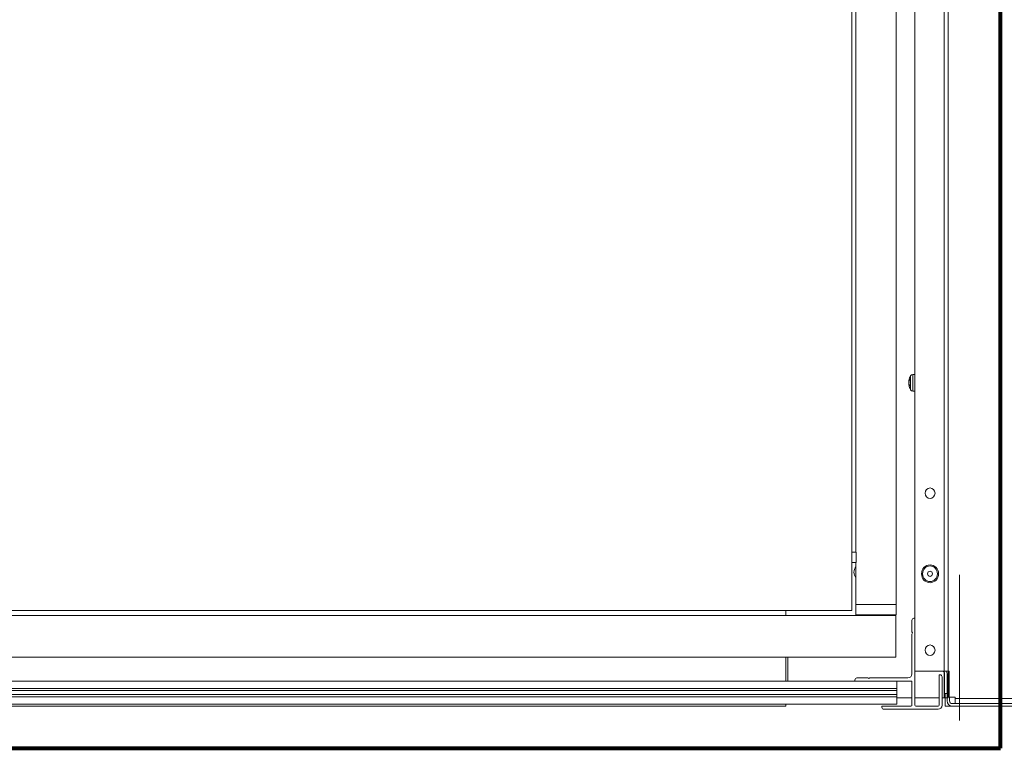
# Model space of a CAD drawing. Header units: millimetres. Extents: x -90830 to 24172, y -102460 to 73669.
# Tile 151 of 198: x 3206 to 3714, y 52220 to 52595. Entities that reach past the tile are written whole.
import ezdxf

# ---------------------------------------------------------------- set-up
doc = ezdxf.new("R2010")
doc.units = ezdxf.units.MM
for name, color, linetype, lineweight in [('Algemeen01', 253, 'Continuous', 80), ('at_Entity', 253, 'Continuous', 9), ('Standard', 253, 'Continuous', 9)]:
    doc.layers.add(name, color=color, linetype=linetype, lineweight=lineweight)

msp = doc.modelspace()

# ---------------------------------------------------------------- linework, layer by layer
at = {"layer": 'Algemeen01'}
for p, q in [((3711.54, 52219.82), (3711.54, 53719.82)), ((2111.54, 52219.82), (3711.54, 52219.82))]:
    msp.add_line(p, q, dxfattribs=at)
at = {"layer": 'at_Entity'}
for p, q in [((3684.52, 52245.8), (3684.52, 53706.81)), ((3667.5, 52259.53), (3667.5, 53688.76)), ((3682.46, 53689.07), (3682.46, 52245.8)), ((3657.78, 52293.91), (3657.78, 53334.61)), ((3635.02, 53320.14), (3635.02, 52297.14)), ((3637.09, 52320.84), (3637.09, 53320.14)), ((3664.38, 52408.95), (3664.37, 52408.94)), ((3664.37, 52408.94), (3664.37, 52408.93)), ((3664.37, 52408.91), (3664.37, 52408.93)), ((3664.37, 52408.85), (3664.37, 52408.91)), ((3664.38, 52408.89), (3664.37, 52408.85)), ((3664.37, 52408.85), (3664.37, 52408.82)), ((3664.37, 52408.85), (3664.37, 52408.85)), ((3664.37, 52408.85), (3664.47, 52408.84)), ((3664.37, 52408.82), (3664.46, 52408.81)), ((3664.39, 52409.02), (3664.38, 52409.01)), ((3664.38, 52409.01), (3664.38, 52409)), ((3664.38, 52409), (3664.38, 52408.99)), ((3664.38, 52408.99), (3664.38, 52408.98)), ((3664.4, 52408.98), (3664.38, 52408.89)), ((3664.38, 52408.98), (3664.38, 52408.98)), ((3664.38, 52408.98), (3664.38, 52408.97)), ((3664.38, 52408.97), (3664.38, 52408.96)), ((3664.38, 52408.96), (3664.38, 52408.95)), ((3664.4, 52409.09), (3664.39, 52409.08)), ((3664.39, 52409.08), (3664.39, 52409.07)), ((3664.39, 52409.07), (3664.39, 52409.06)), ((3664.39, 52409.06), (3664.39, 52409.05)), ((3664.39, 52409.05), (3664.39, 52409.05)), ((3664.39, 52409.05), (3664.39, 52409.04)), ((3664.39, 52409.04), (3664.39, 52409.03)), ((3664.39, 52409.03), (3664.39, 52409.02)), ((3664.41, 52409.15), (3664.4, 52409.14)), ((3664.4, 52409.14), (3664.4, 52409.13)), ((3664.4, 52409.13), (3664.4, 52409.12)), ((3664.4, 52409.12), (3664.4, 52409.11)), ((3664.4, 52409.11), (3664.4, 52409.11)), ((3664.4, 52409.11), (3664.4, 52409.1)), ((3664.4, 52409.1), (3664.4, 52409.09)), ((3664.41, 52409.01), (3664.4, 52408.98)), ((3664.4, 52408.98), (3664.52, 52408.97)), ((3664.42, 52409.21), (3664.41, 52409.2)), ((3664.41, 52409.2), (3664.41, 52409.19)), ((3664.41, 52409.19), (3664.41, 52409.18)), ((3664.41, 52409.18), (3664.41, 52409.17)), ((3664.41, 52409.17), (3664.41, 52409.17)), ((3664.41, 52409.17), (3664.41, 52409.16)), ((3664.41, 52409.16), (3664.41, 52409.15)), ((3664.42, 52409.07), (3664.41, 52409.04)), ((3664.41, 52409.04), (3664.41, 52409.01)), ((3664.43, 52409.13), (3664.42, 52409.1)), ((3664.42, 52409.1), (3664.42, 52409.07)), ((3664.44, 52409.16), (3664.43, 52409.13)), ((3664.45, 52409.21), (3664.44, 52409.19)), ((3664.44, 52409.19), (3664.44, 52409.16)), ((3664.45, 52408.77), (3664.44, 52408.75)), ((3664.44, 52408.75), (3664.44, 52408.72)), ((3664.46, 52409.24), (3664.45, 52409.21)), ((3664.46, 52408.79), (3664.45, 52408.77)), ((3664.47, 52409.27), (3664.46, 52409.24)), ((3664.47, 52408.82), (3664.46, 52408.79)), ((3664.48, 52409.33), (3664.47, 52409.3)), ((3664.47, 52409.3), (3664.47, 52409.27)), ((3664.48, 52408.87), (3664.47, 52408.84)), ((3664.47, 52408.84), (3664.47, 52408.82)), ((3664.49, 52409.36), (3664.48, 52409.33)), ((3664.49, 52408.89), (3664.48, 52408.87)), ((3664.5, 52409.39), (3664.49, 52409.36)), ((3664.5, 52408.91), (3664.49, 52408.89)), ((3664.51, 52409.42), (3664.5, 52409.39)), ((3664.51, 52408.94), (3664.5, 52408.91)), ((3664.52, 52409.45), (3664.51, 52409.42)), ((3664.52, 52408.96), (3664.51, 52408.94)), ((3664.53, 52409.5), (3664.52, 52409.47)), ((3664.52, 52409.47), (3664.52, 52409.45)), ((3664.53, 52409.01), (3664.52, 52408.99)), ((3664.52, 52408.99), (3664.52, 52408.96)), ((3664.54, 52409.53), (3664.53, 52409.5)), ((3664.54, 52409.04), (3664.53, 52409.01)), ((3664.55, 52409.56), (3664.54, 52409.53)), ((3664.55, 52409.06), (3664.54, 52409.04)), ((3664.56, 52409.59), (3664.55, 52409.56)), ((3664.56, 52409.08), (3664.55, 52409.06)), ((3664.57, 52409.62), (3664.56, 52409.59)), ((3664.57, 52409.11), (3664.56, 52409.08)), ((3664.58, 52409.65), (3664.57, 52409.62)), ((3664.58, 52409.13), (3664.57, 52409.11)), ((3664.59, 52409.67), (3664.58, 52409.65)), ((3664.59, 52409.15), (3664.58, 52409.13)), ((3664.6, 52409.7), (3664.59, 52409.67)), ((3664.6, 52409.18), (3664.59, 52409.15)), ((3664.61, 52409.73), (3664.6, 52409.7)), ((3664.61, 52409.2), (3664.6, 52409.18)), ((3664.62, 52409.76), (3664.61, 52409.73)), ((3664.62, 52409.23), (3664.61, 52409.2)), ((3664.63, 52409.79), (3664.62, 52409.76)), ((3664.63, 52409.25), (3664.62, 52409.23)), ((3664.64, 52409.82), (3664.63, 52409.79)), ((3664.64, 52409.27), (3664.63, 52409.25)), ((3664.66, 52409.84), (3664.64, 52409.82)), ((3664.66, 52409.3), (3664.64, 52409.27)), ((3664.67, 52409.87), (3664.66, 52409.84)), ((3664.67, 52409.32), (3664.66, 52409.3)), ((3664.67, 52409.85), (3664.68, 52409.9)), ((3664.68, 52409.9), (3664.67, 52409.87)), ((3664.67, 52409.85), (3664.67, 52409.33)), ((3664.68, 52409.35), (3664.67, 52409.32)), ((3664.68, 52409.9), (3664.68, 52409.35)), ((3665.25, 52404.37), (3665.25, 52411.54)), ((3666.36, 52412.22), (3667.5, 52412.26)), ((3666.36, 52412.22), (3666.36, 52403.68)), ((3664.37, 52408.31), (3664.38, 52408.44)), ((3664.37, 52408.19), (3664.37, 52408.31)), ((3664.37, 52408.09), (3664.37, 52408.19)), ((3664.37, 52408.19), (3664.37, 52408.14)), ((3664.37, 52408.14), (3664.37, 52408.03)), ((3664.37, 52408.08), (3664.37, 52408.09)), ((3664.37, 52408.08), (3664.38, 52408.08)), ((3664.37, 52408.03), (3664.37, 52407.99)), ((3664.38, 52407.99), (3664.37, 52407.99)), ((3664.37, 52407.99), (3664.37, 52407.99)), ((3664.37, 52407.99), (3664.38, 52407.99)), ((3664.38, 52407.92), (3664.37, 52407.91)), ((3664.37, 52407.88), (3664.37, 52407.91)), ((3664.37, 52407.76), (3664.37, 52407.88)), ((3664.37, 52407.63), (3664.37, 52407.76)), ((3664.37, 52407.71), (3664.37, 52407.59)), ((3664.38, 52407.51), (3664.37, 52407.63)), ((3664.37, 52407.59), (3664.38, 52407.47)), ((3664.37, 52407.09), (3664.5, 52407.1)), ((3664.37, 52407.06), (3664.37, 52407.09)), ((3664.37, 52407.09), (3664.38, 52407.07)), ((3664.37, 52406.98), (3664.37, 52407.06)), ((3664.37, 52407.06), (3664.37, 52407.05)), ((3664.37, 52407.05), (3664.37, 52407)), ((3664.37, 52407), (3664.37, 52406.97)), ((3664.37, 52406.98), (3664.37, 52406.98)), ((3664.37, 52406.98), (3664.38, 52406.95)), ((3664.37, 52406.97), (3664.37, 52406.97)), ((3664.37, 52406.97), (3664.37, 52406.97)), ((3664.37, 52406.97), (3664.37, 52406.97)), ((3664.37, 52406.97), (3664.37, 52406.97)), ((3664.37, 52406.97), (3664.37, 52406.97)), ((3664.37, 52406.97), (3664.37, 52406.97)), ((3664.37, 52406.97), (3664.37, 52406.97)), ((3664.37, 52406.97), (3664.37, 52406.97)), ((3664.37, 52406.97), (3664.37, 52406.97)), ((3664.37, 52406.97), (3664.37, 52406.97)), ((3664.37, 52406.97), (3664.37, 52406.97)), ((3664.37, 52406.97), (3664.37, 52406.97)), ((3664.37, 52406.97), (3664.37, 52406.97)), ((3664.37, 52406.97), (3664.37, 52406.97)), ((3664.37, 52406.97), (3664.37, 52406.97)), ((3664.37, 52406.97), (3664.37, 52406.97)), ((3664.37, 52406.97), (3664.37, 52406.97)), ((3664.37, 52406.97), (3664.38, 52406.97)), ((3664.38, 52406.97), (3664.37, 52406.97)), ((3664.37, 52406.97), (3664.37, 52406.97)), ((3664.37, 52406.97), (3664.37, 52406.97)), ((3664.37, 52406.97), (3664.37, 52406.97)), ((3664.37, 52406.97), (3664.37, 52406.97)), ((3664.37, 52406.97), (3664.37, 52406.97)), ((3664.37, 52406.97), (3664.37, 52406.97)), ((3664.37, 52406.97), (3664.37, 52406.97)), ((3664.37, 52406.97), (3664.37, 52406.97)), ((3664.37, 52406.97), (3664.37, 52406.97)), ((3664.37, 52406.97), (3664.37, 52406.97)), ((3664.37, 52406.97), (3664.37, 52406.97)), ((3664.37, 52406.97), (3664.38, 52406.95)), ((3664.38, 52408.44), (3664.39, 52408.55)), ((3664.38, 52408.08), (3664.38, 52408.08)), ((3664.38, 52408.08), (3664.38, 52408.08)), ((3664.38, 52408.08), (3664.39, 52408.08)), ((3664.39, 52407.99), (3664.38, 52407.99)), ((3664.38, 52407.99), (3664.38, 52407.99)), ((3664.38, 52407.99), (3664.38, 52407.99)), ((3664.38, 52407.99), (3664.38, 52407.99)), ((3664.38, 52407.99), (3664.38, 52407.99)), ((3664.38, 52407.99), (3664.38, 52407.99)), ((3664.38, 52407.99), (3664.38, 52407.99)), ((3664.38, 52407.99), (3664.38, 52407.99)), ((3664.38, 52407.99), (3664.38, 52407.98)), ((3664.38, 52407.98), (3664.38, 52407.98)), ((3664.38, 52407.98), (3664.38, 52407.98)), ((3664.38, 52407.98), (3664.39, 52407.98)), ((3664.39, 52407.93), (3664.38, 52407.92)), ((3664.38, 52407.92), (3664.38, 52407.92)), ((3664.38, 52407.92), (3664.38, 52407.92)), ((3664.4, 52407.42), (3664.38, 52407.51)), ((3664.38, 52407.47), (3664.39, 52407.36)), ((3664.38, 52407.07), (3664.39, 52407.01)), ((3664.38, 52406.97), (3664.38, 52406.97)), ((3664.38, 52406.97), (3664.38, 52406.97)), ((3664.38, 52406.95), (3664.38, 52406.93)), ((3664.38, 52406.95), (3664.38, 52406.92)), ((3664.38, 52406.93), (3664.38, 52406.9)), ((3664.38, 52406.92), (3664.38, 52406.9)), ((3664.38, 52406.9), (3664.39, 52406.88)), ((3664.38, 52406.9), (3664.39, 52406.87)), ((3664.39, 52408.55), (3664.4, 52408.58)), ((3664.39, 52408.08), (3664.39, 52408.08)), ((3664.39, 52408.08), (3664.39, 52408.07)), ((3664.39, 52408.07), (3664.4, 52408.07)), ((3664.4, 52407.99), (3664.39, 52407.99)), ((3664.39, 52407.99), (3664.39, 52407.99)), ((3664.39, 52407.99), (3664.39, 52407.99)), ((3664.39, 52407.99), (3664.39, 52407.99)), ((3664.39, 52407.99), (3664.39, 52407.99)), ((3664.39, 52407.98), (3664.39, 52407.98)), ((3664.39, 52407.98), (3664.39, 52407.98)), ((3664.39, 52407.98), (3664.39, 52407.98)), ((3664.39, 52407.98), (3664.39, 52407.98)), ((3664.39, 52407.98), (3664.39, 52407.97)), ((3664.39, 52407.97), (3664.39, 52407.97)), ((3664.39, 52407.97), (3664.39, 52407.97)), ((3664.39, 52407.97), (3664.4, 52407.97)), ((3664.4, 52407.94), (3664.39, 52407.93)), ((3664.39, 52407.93), (3664.39, 52407.93)), ((3664.39, 52407.93), (3664.39, 52407.93)), ((3664.39, 52407.36), (3664.4, 52407.33)), ((3664.39, 52407.01), (3664.4, 52406.98)), ((3664.39, 52406.88), (3664.39, 52406.85)), ((3664.39, 52406.87), (3664.39, 52406.85)), ((3664.39, 52406.85), (3664.39, 52406.83)), ((3664.39, 52406.85), (3664.39, 52406.82)), ((3664.39, 52406.83), (3664.4, 52406.8)), ((3664.39, 52406.82), (3664.4, 52406.8)), ((3664.41, 52408.6), (3664.4, 52408.58)), ((3664.4, 52408.07), (3664.4, 52408.07)), ((3664.4, 52408.07), (3664.41, 52408.07)), ((3664.41, 52407.99), (3664.4, 52407.99)), ((3664.4, 52407.99), (3664.4, 52407.99)), ((3664.4, 52407.99), (3664.4, 52407.99)), ((3664.4, 52407.99), (3664.4, 52407.99)), ((3664.4, 52407.97), (3664.4, 52407.97)), ((3664.4, 52407.97), (3664.4, 52407.97)), ((3664.4, 52407.97), (3664.4, 52407.97)), ((3664.4, 52407.97), (3664.4, 52407.97)), ((3664.4, 52407.97), (3664.4, 52407.96)), ((3664.4, 52407.96), (3664.4, 52407.96)), ((3664.4, 52407.96), (3664.41, 52407.96)), ((3664.41, 52407.94), (3664.4, 52407.94)), ((3664.4, 52407.94), (3664.4, 52407.94)), ((3664.4, 52407.42), (3664.41, 52407.4)), ((3664.4, 52407.33), (3664.4, 52407.32)), ((3664.4, 52407.33), (3664.43, 52407.33)), ((3664.4, 52407.32), (3664.4, 52407.31)), ((3664.4, 52407.31), (3664.4, 52407.31)), ((3664.4, 52407.31), (3664.41, 52407.3)), ((3664.4, 52406.98), (3664.55, 52406.99)), ((3664.4, 52406.98), (3664.41, 52406.95)), ((3664.4, 52406.8), (3664.4, 52406.78)), ((3664.4, 52406.8), (3664.4, 52406.77)), ((3664.4, 52406.78), (3664.41, 52406.75)), ((3664.4, 52406.77), (3664.41, 52406.75)), ((3664.42, 52408.65), (3664.41, 52408.62)), ((3664.41, 52408.62), (3664.41, 52408.6)), ((3664.41, 52408.07), (3664.41, 52408.07)), ((3664.41, 52408.07), (3664.42, 52408.07)), ((3664.42, 52407.98), (3664.41, 52407.99)), ((3664.41, 52407.99), (3664.41, 52407.99)), ((3664.41, 52407.99), (3664.41, 52407.99)), ((3664.41, 52407.99), (3664.41, 52407.99)), ((3664.41, 52407.96), (3664.41, 52407.96)), ((3664.41, 52407.96), (3664.41, 52407.96)), ((3664.41, 52407.96), (3664.41, 52407.96)), ((3664.41, 52407.96), (3664.41, 52407.96)), ((3664.41, 52407.96), (3664.41, 52407.95)), ((3664.42, 52407.95), (3664.41, 52407.95)), ((3664.41, 52407.95), (3664.41, 52407.94)), ((3664.41, 52407.95), (3664.41, 52407.95)), ((3664.41, 52407.95), (3664.42, 52407.95)), ((3664.41, 52407.4), (3664.41, 52407.38)), ((3664.41, 52407.38), (3664.42, 52407.36)), ((3664.41, 52407.3), (3664.41, 52407.29)), ((3664.41, 52407.29), (3664.41, 52407.29)), ((3664.41, 52407.29), (3664.41, 52407.28)), ((3664.41, 52407.28), (3664.41, 52407.27)), ((3664.41, 52407.27), (3664.42, 52407.26)), ((3664.41, 52406.95), (3664.41, 52406.92)), ((3664.41, 52406.92), (3664.42, 52406.9)), ((3664.41, 52406.75), (3664.41, 52406.73)), ((3664.41, 52406.75), (3664.41, 52406.72)), ((3664.41, 52406.73), (3664.42, 52406.7)), ((3664.41, 52406.72), (3664.42, 52406.7)), ((3664.43, 52408.7), (3664.42, 52408.67)), ((3664.42, 52408.67), (3664.42, 52408.65)), ((3664.42, 52408.07), (3664.42, 52408.07)), ((3664.42, 52408.07), (3664.42, 52408.06)), ((3664.42, 52408.06), (3664.43, 52408.06)), ((3664.43, 52407.98), (3664.42, 52407.98)), ((3664.42, 52407.98), (3664.42, 52407.98)), ((3664.42, 52407.98), (3664.42, 52407.98)), ((3664.42, 52407.98), (3664.42, 52407.98)), ((3664.42, 52407.98), (3664.42, 52407.98)), ((3664.43, 52407.96), (3664.42, 52407.96)), ((3664.42, 52407.96), (3664.42, 52407.96)), ((3664.42, 52407.96), (3664.42, 52407.95)), ((3664.42, 52407.36), (3664.42, 52407.33)), ((3664.42, 52407.33), (3664.43, 52407.31)), ((3664.42, 52407.26), (3664.42, 52407.26)), ((3664.42, 52407.26), (3664.42, 52407.25)), ((3664.42, 52407.25), (3664.42, 52407.24)), ((3664.42, 52407.24), (3664.42, 52407.23)), ((3664.42, 52407.23), (3664.42, 52407.23)), ((3664.42, 52407.23), (3664.43, 52407.22)), ((3664.42, 52406.9), (3664.42, 52406.87)), ((3664.42, 52406.87), (3664.43, 52406.84)), ((3664.42, 52406.7), (3664.42, 52406.68)), ((3664.42, 52406.7), (3664.42, 52406.67)), ((3664.42, 52406.68), (3664.42, 52406.65)), ((3664.42, 52406.67), (3664.42, 52406.65)), ((3664.42, 52406.65), (3664.43, 52406.63)), ((3664.42, 52406.65), (3664.43, 52406.63)), ((3664.44, 52408.72), (3664.43, 52408.7)), ((3664.43, 52408.06), (3664.43, 52408.06)), ((3664.43, 52408.06), (3664.44, 52408.06)), ((3664.44, 52407.98), (3664.43, 52407.98)), ((3664.43, 52407.98), (3664.43, 52407.98)), ((3664.43, 52407.98), (3664.43, 52407.98)), ((3664.43, 52407.98), (3664.43, 52407.98)), ((3664.44, 52407.97), (3664.43, 52407.97)), ((3664.43, 52407.97), (3664.43, 52407.96)), ((3664.43, 52407.31), (3664.44, 52407.29)), ((3664.43, 52407.22), (3664.43, 52407.21)), ((3664.43, 52407.21), (3664.43, 52407.21)), ((3664.43, 52407.21), (3664.43, 52407.2)), ((3664.43, 52407.2), (3664.43, 52407.19)), ((3664.43, 52407.19), (3664.44, 52407.18)), ((3664.43, 52406.84), (3664.44, 52406.81)), ((3664.43, 52406.63), (3664.43, 52406.6)), ((3664.43, 52406.63), (3664.43, 52406.6)), ((3664.43, 52406.6), (3664.44, 52406.58)), ((3664.43, 52406.6), (3664.44, 52406.58)), ((3664.44, 52408.06), (3664.44, 52408.06)), ((3664.44, 52408.06), (3664.45, 52408.06)), ((3664.45, 52407.98), (3664.44, 52407.98)), ((3664.44, 52407.98), (3664.44, 52407.98)), ((3664.44, 52407.98), (3664.44, 52407.98)), ((3664.44, 52407.98), (3664.44, 52407.98)), ((3664.45, 52407.98), (3664.44, 52407.97)), ((3664.44, 52407.97), (3664.44, 52407.97)), ((3664.44, 52407.29), (3664.44, 52407.27)), ((3664.44, 52407.27), (3664.45, 52407.25)), ((3664.44, 52407.18), (3664.44, 52407.18)), ((3664.44, 52407.18), (3664.44, 52407.17)), ((3664.44, 52407.17), (3664.44, 52407.16)), ((3664.44, 52407.16), (3664.45, 52407.16)), ((3664.44, 52406.81), (3664.44, 52406.79)), ((3664.44, 52406.79), (3664.45, 52406.76)), ((3664.44, 52406.58), (3664.44, 52406.56)), ((3664.44, 52406.58), (3664.44, 52406.55)), ((3664.44, 52406.56), (3664.45, 52406.53)), ((3664.44, 52406.55), (3664.45, 52406.53)), ((3664.45, 52408.06), (3664.45, 52408.06)), ((3664.45, 52408.06), (3664.46, 52408.05)), ((3664.46, 52407.99), (3664.45, 52407.98)), ((3664.45, 52407.98), (3664.45, 52407.98)), ((3664.45, 52407.98), (3664.45, 52407.98)), ((3664.45, 52407.25), (3664.46, 52407.23)), ((3664.45, 52407.16), (3664.45, 52407.15)), ((3664.45, 52407.15), (3664.45, 52407.14)), ((3664.45, 52407.14), (3664.45, 52407.13)), ((3664.45, 52407.13), (3664.45, 52407.13)), ((3664.45, 52407.13), (3664.46, 52407.12)), ((3664.45, 52406.76), (3664.46, 52406.73)), ((3664.45, 52406.53), (3664.45, 52406.51)), ((3664.45, 52406.53), (3664.45, 52406.5)), ((3664.45, 52406.51), (3664.46, 52406.48)), ((3664.45, 52406.5), (3664.46, 52406.48)), ((3664.46, 52408.05), (3664.46, 52408.05)), ((3664.46, 52408.05), (3664.47, 52408.05)), ((3664.47, 52407.99), (3664.46, 52407.99)), ((3664.46, 52407.99), (3664.46, 52407.99)), ((3664.46, 52407.23), (3664.47, 52407.2)), ((3664.46, 52407.12), (3664.46, 52407.11)), ((3664.46, 52407.11), (3664.46, 52407.1)), ((3664.46, 52407.1), (3664.46, 52407.1)), ((3664.46, 52406.73), (3664.47, 52406.71)), ((3664.46, 52406.48), (3664.46, 52406.46)), ((3664.46, 52406.48), (3664.46, 52406.45)), ((3664.46, 52406.46), (3664.47, 52406.43)), ((3664.46, 52406.45), (3664.47, 52406.43)), ((3664.47, 52408.05), (3664.47, 52408.05)), ((3664.47, 52408.05), (3664.48, 52408.05)), ((3664.48, 52408), (3664.47, 52408)), ((3664.47, 52408), (3664.47, 52407.99)), ((3664.47, 52407.2), (3664.47, 52407.18)), ((3664.47, 52407.18), (3664.48, 52407.16)), ((3664.47, 52406.71), (3664.47, 52406.68)), ((3664.47, 52406.68), (3664.48, 52406.65)), ((3664.47, 52406.43), (3664.47, 52406.41)), ((3664.47, 52406.43), (3664.47, 52406.4)), ((3664.47, 52406.41), (3664.48, 52406.38)), ((3664.47, 52406.4), (3664.48, 52406.38)), ((3664.48, 52408.05), (3664.48, 52408.05)), ((3664.48, 52408.05), (3664.49, 52408.04)), ((3664.49, 52408.01), (3664.48, 52408.01)), ((3664.48, 52408.01), (3664.48, 52408)), ((3664.48, 52407.16), (3664.49, 52407.14)), ((3664.48, 52406.65), (3664.49, 52406.63)), ((3664.48, 52406.38), (3664.48, 52406.36)), ((3664.48, 52406.38), (3664.48, 52406.36)), ((3664.48, 52406.36), (3664.49, 52406.33)), ((3664.48, 52406.36), (3664.49, 52406.33)), ((3664.49, 52408.04), (3664.49, 52408.04)), ((3664.49, 52408.04), (3664.5, 52408.04)), ((3664.5, 52408.02), (3664.49, 52408.01)), ((3664.49, 52408.01), (3664.49, 52408.01)), ((3664.49, 52407.14), (3664.5, 52407.12)), ((3664.49, 52406.63), (3664.5, 52406.6)), ((3664.49, 52406.33), (3664.49, 52406.31)), ((3664.49, 52406.33), (3664.49, 52406.31)), ((3664.49, 52406.31), (3664.5, 52406.28)), ((3664.49, 52406.31), (3664.5, 52406.28)), ((3664.5, 52408.04), (3664.51, 52408.04)), ((3664.51, 52408.02), (3664.5, 52408.02)), ((3664.5, 52407.12), (3664.51, 52407.1)), ((3664.5, 52406.6), (3664.51, 52406.57)), ((3664.5, 52406.28), (3664.51, 52406.26)), ((3664.5, 52406.28), (3664.51, 52406.26)), ((3664.51, 52408.04), (3664.51, 52408.04)), ((3664.51, 52408.04), (3664.52, 52408.04)), ((3664.52, 52408.03), (3664.51, 52408.03)), ((3664.51, 52408.03), (3664.51, 52408.02)), ((3664.51, 52407.1), (3664.52, 52407.07)), ((3664.51, 52406.57), (3664.52, 52406.55)), ((3664.51, 52406.26), (3664.51, 52406.23)), ((3664.51, 52406.26), (3664.51, 52406.23)), ((3664.51, 52406.23), (3664.52, 52406.21)), ((3664.51, 52406.23), (3664.52, 52406.21)), ((3664.52, 52408.04), (3664.52, 52408.03)), ((3664.52, 52408.03), (3664.52, 52408.03)), ((3664.52, 52407.07), (3664.52, 52407.05)), ((3664.52, 52407.05), (3664.53, 52407.03)), ((3664.52, 52406.55), (3664.52, 52406.52)), ((3664.52, 52406.52), (3664.53, 52406.49)), ((3664.52, 52406.21), (3664.52, 52406.19)), ((3664.52, 52406.21), (3664.52, 52406.19)), ((3664.53, 52407.03), (3664.54, 52407.01)), ((3664.53, 52406.49), (3664.54, 52406.47)), ((3664.54, 52407.01), (3664.55, 52406.99)), ((3664.54, 52406.47), (3664.55, 52406.44)), ((3664.55, 52406.99), (3664.56, 52406.97)), ((3664.55, 52406.44), (3664.56, 52406.41)), ((3664.56, 52406.97), (3664.57, 52406.95)), ((3664.56, 52406.41), (3664.57, 52406.39)), ((3664.57, 52406.95), (3664.58, 52406.92)), ((3664.57, 52406.39), (3664.58, 52406.36)), ((3664.58, 52406.92), (3664.59, 52406.9)), ((3664.58, 52406.36), (3664.59, 52406.33)), ((3664.59, 52406.9), (3664.6, 52406.88)), ((3664.59, 52406.33), (3664.6, 52406.31)), ((3664.6, 52406.88), (3664.61, 52406.86)), ((3664.6, 52406.31), (3664.61, 52406.28)), ((3664.61, 52406.86), (3664.62, 52406.84)), ((3664.61, 52406.28), (3664.62, 52406.25)), ((3664.62, 52406.84), (3664.63, 52406.82)), ((3664.62, 52406.25), (3664.63, 52406.23)), ((3664.63, 52406.82), (3664.64, 52406.8)), ((3664.63, 52406.23), (3664.64, 52406.2)), ((3664.64, 52406.8), (3664.66, 52406.78)), ((3664.64, 52406.2), (3664.66, 52406.18)), ((3664.66, 52406.78), (3664.67, 52406.75)), ((3664.66, 52406.18), (3664.67, 52406.15)), ((3664.67, 52406.75), (3664.67, 52406.17)), ((3664.67, 52406.75), (3664.68, 52406.73)), ((3664.68, 52406.12), (3664.67, 52406.17)), ((3664.67, 52406.15), (3664.68, 52406.12)), ((3664.68, 52406.73), (3664.68, 52406.12)), ((3666.36, 52403.68), (3667.5, 52403.64)), ((3637.12, 52320.84), (3635.02, 52320.84)), ((3637.12, 52315.45), (3637.12, 52320.84)), ((3637.12, 52315.45), (3635.02, 52315.45)), ((3637.09, 52293.91), (3637.09, 52315.45)), ((3635.02, 52290.67), (3635.02, 52297.14)), ((3637.09, 52293.91), (3637.15, 52293.91)), ((3637.09, 52293.91), (3637.09, 52293.91)), ((3637.09, 52293.91), (3637.09, 52293.91)), ((3637.09, 52288.52), (3637.09, 52293.91)), ((3637.15, 52293.91), (3637.09, 52293.91)), ((3639.22, 52293.91), (3637.15, 52293.91)), ((3637.15, 52293.91), (3639.22, 52293.91)), ((3639.22, 52293.91), (3655.72, 52293.91)), ((3655.72, 52293.91), (3639.22, 52293.91)), ((3657.78, 52293.91), (3655.72, 52293.91)), ((3655.72, 52293.91), (3657.78, 52293.91)), ((3657.78, 52288.52), (3657.78, 52293.91)), ((3657.67, 52288.19), (2144.78, 52288.19)), ((3635.02, 52290.67), (2167.51, 52290.67)), ((3600.99, 52290.67), (3600.99, 52288.19)), ((3637.09, 52288.52), (3637.09, 52288.52)), ((3637.09, 52288.52), (3637.15, 52288.52)), ((3639.22, 52288.52), (3637.15, 52288.52)), ((3639.22, 52288.52), (3655.72, 52288.52)), ((3641.76, 52288.52), (3641.76, 52288.19)), ((3653.1, 52288.52), (3653.1, 52288.19)), ((3657.78, 52288.52), (3655.72, 52288.52)), ((3657.67, 52288.18), (3657.67, 52288.19)), ((3657.67, 52288.19), (3657.67, 52288.19)), ((3657.67, 52288.17), (3657.67, 52288.18)), ((3657.67, 52288.15), (3657.67, 52288.17)), ((3657.67, 52288.13), (3657.67, 52288.15)), ((3657.67, 52288.1), (3657.67, 52288.13)), ((3657.67, 52288.07), (3657.67, 52288.1)), ((3657.67, 52288.03), (3657.67, 52288.07)), ((3657.67, 52287.99), (3657.67, 52288.03)), ((3657.67, 52287.94), (3657.67, 52287.99)), ((3657.67, 52287.89), (3657.67, 52287.94)), ((3657.67, 52287.83), (3657.67, 52287.89)), ((3657.67, 52287.77), (3657.67, 52287.83)), ((3657.67, 52287.71), (3657.67, 52287.77)), ((3657.67, 52287.64), (3657.67, 52287.71)), ((3657.67, 52287.56), (3657.67, 52287.64)), ((3657.67, 52287.49), (3657.67, 52287.56)), ((3657.67, 52287.41), (3657.67, 52287.49)), ((3657.67, 52287.32), (3657.67, 52287.41)), ((3657.67, 52287.24), (3657.67, 52287.32)), ((3657.67, 52287.15), (3657.67, 52287.24)), ((3657.67, 52287.06), (3657.67, 52287.15)), ((3657.67, 52286.96), (3657.67, 52287.06)), ((3657.67, 52286.86), (3657.67, 52286.96)), ((3657.67, 52286.77), (3657.67, 52286.86)), ((3657.67, 52286.67), (3657.67, 52286.77)), ((3657.67, 52286.56), (3657.67, 52286.67)), ((3657.67, 52286.46), (3657.67, 52286.56)), ((3657.67, 52286.36), (3657.67, 52286.46)), ((3657.67, 52286.25), (3657.67, 52286.36)), ((3657.67, 52286.15), (3657.67, 52286.25)), ((3657.67, 52286.04), (3657.67, 52286.15)), ((3657.67, 52268.8), (3657.67, 52286.04)), ((3665.96, 52279.76), (3665.96, 52285.66)), ((3666.99, 52286.74), (3667.5, 52286.74)), ((3667.5, 52286.74), (3667.5, 52242.03)), ((3666.27, 52279.2), (3665.96, 52279.76)), ((3665.96, 52278.64), (3666.27, 52279.2)), ((3665.96, 52258.19), (3665.96, 52278.64)), ((3657.67, 52268.69), (3657.67, 52268.8)), ((3657.67, 52268.59), (3657.67, 52268.69)), ((3657.67, 52268.48), (3657.67, 52268.59)), ((3657.67, 52268.38), (3657.67, 52268.48)), ((3657.67, 52268.28), (3657.67, 52268.38)), ((3657.67, 52268.18), (3657.67, 52268.28)), ((3657.67, 52268.07), (3657.67, 52268.18)), ((3657.67, 52267.98), (3657.67, 52268.07)), ((3657.67, 52267.88), (3657.67, 52267.98)), ((3657.67, 52267.78), (3657.67, 52267.88)), ((3657.67, 52267.69), (3657.67, 52267.78)), ((3657.67, 52267.6), (3657.67, 52267.69)), ((3657.67, 52267.52), (3657.67, 52267.6)), ((3657.67, 52267.43), (3657.67, 52267.52)), ((3657.67, 52267.35), (3657.67, 52267.43)), ((3657.67, 52267.28), (3657.67, 52267.35)), ((3657.67, 52267.2), (3657.67, 52267.28)), ((3657.67, 52267.13), (3657.67, 52267.2)), ((3657.67, 52267.07), (3657.67, 52267.13)), ((3657.67, 52267.01), (3657.67, 52267.07)), ((3657.67, 52266.95), (3657.67, 52267.01)), ((3657.67, 52266.9), (3657.67, 52266.95)), ((3657.67, 52266.85), (3657.67, 52266.9)), ((3657.67, 52266.81), (3657.67, 52266.85)), ((3657.67, 52266.77), (3657.67, 52266.81)), ((3657.67, 52266.74), (3657.67, 52266.77)), ((3657.67, 52266.71), (3657.67, 52266.74)), ((3657.67, 52266.65), (2144.78, 52266.65)), ((3600.99, 52266.65), (3600.99, 52254.44)), ((3602.02, 52254.44), (3602.02, 52266.65)), ((3657.67, 52266.69), (3657.67, 52266.71)), ((3657.67, 52266.67), (3657.67, 52266.69)), ((3657.67, 52266.66), (3657.67, 52266.67)), ((3657.67, 52266.65), (3657.67, 52266.66)), ((3657.67, 52266.65), (3657.67, 52266.65)), ((3667.5, 52259.53), (3685.04, 52259.53)), ((3679.88, 52257.65), (3680.4, 52257.65)), ((3679.88, 52242.03), (3679.88, 52257.65)), ((3682.72, 52247.95), (3682.72, 52258.19)), ((3684, 52258.19), (3684, 52247.95)), ((3685.04, 52257.65), (3684, 52257.65)), ((3684, 52257.65), (3684, 52244.18)), ((3685.04, 52259.53), (3685.04, 52246.2)), ((3636.57, 52254.44), (2165.45, 52254.44)), ((3636.57, 52254.42), (3636.57, 52254.96)), ((3665.44, 52254.42), (3636.57, 52254.42)), ((3637.6, 52256.03), (3643.25, 52256.03)), ((3643.25, 52256.03), (3643.78, 52255.71)), ((3643.78, 52255.71), (3644.32, 52256.03)), ((3644.32, 52256.03), (3663.89, 52256.03)), ((3658.22, 52253.9), (3658.22, 52254.42)), ((3658.22, 52253.9), (3658.22, 52250.67)), ((3665.96, 52242.03), (3665.96, 52253.88)), ((3681.43, 52256.57), (3681.43, 52242.03)), ((3658.22, 52250.67), (2141.21, 52250.67)), ((3658.22, 52249.59), (2141.21, 52249.59)), ((3658.22, 52247.43), (2141.21, 52247.43)), ((3658.22, 52250.67), (3658.22, 52249.59)), ((3658.22, 52249.05), (3658.22, 52249.59)), ((3658.22, 52249.05), (3658.22, 52247.97)), ((3658.22, 52247.43), (3658.22, 52247.97)), ((3658.22, 52247.43), (3658.22, 52246.36)), ((3684, 52247.95), (3682.72, 52247.95)), ((3682.97, 52247.95), (3682.97, 52241.49)), ((3658.22, 52246.36), (2141.21, 52246.36)), ((3658.22, 52242.59), (2141.21, 52242.59)), ((2202.57, 52241.49), (3600.99, 52241.49)), ((3600.99, 52241.49), (3600.99, 52242.59)), ((3650.49, 52241.49), (3665.44, 52241.49)), ((3650.49, 52240.95), (3650.49, 52241.49)), ((3658.22, 52246.36), (3658.22, 52243.12)), ((3665.96, 52245.8), (3658.22, 52245.8)), ((3658.22, 52242.59), (3658.22, 52243.12)), ((3679.36, 52245.8), (3667.5, 52245.8)), ((3668.02, 52241.49), (3679.36, 52241.49)), ((3679.36, 52245.8), (3679.88, 52245.8)), ((3681.43, 52245.8), (3682.46, 52245.8)), ((3684.52, 52245.8), (3682.46, 52245.8)), ((3686.58, 52241.49), (3682.97, 52241.49)), ((3685.04, 52246.2), (3688.13, 52246.2)), ((3685.29, 52244.18), (3685.29, 52246.2)), ((3735.05, 52242.83), (3686.58, 52242.83)), ((3686.58, 52241.49), (3735.05, 52241.49)), ((3688.13, 52246.2), (3688.13, 52245.53)), ((3688.13, 52245.53), (3734.54, 52245.53)), ((3688.13, 52242.83), (3688.13, 52245.53)), ((3679.36, 52239.87), (3651.52, 52239.87))]:
    msp.add_line(p, q, dxfattribs=at)
for centre, major_axis, start_param, end_param in [((3671.01, 52407.95), (0, -7), 4.174979, 4.532044), ((3666.4, 52410.82), (0, -1.4), 3.176499, 4.174979), ((3671.01, 52407.95), (0, -7), 4.892734, 5.249799), ((3666.4, 52405.08), (0, -1.4), 5.249799, 6.248279), ((3640.18, 52310.44), (0, -4.31), 3.9874, 5.437378), ((3666.99, 52285.66), (0, -1.08), 3.141593, 4.712389), ((3663.89, 52258.19), (0, -2.15), 0, 1.570796), ((3680.4, 52256.57), (0, -1.08), 1.570796, 3.141593), ((3681.43, 52258.19), (0, -1.35), 1.570796, 3.141593), ((3681.43, 52258.19), (0, -2.69), 1.570796, 2.094395), ((3637.6, 52254.96), (0, -1.08), 3.141593, 4.712389), ((3665.44, 52253.88), (0, -0.539), 1.570796, 3.141593), ((3665.44, 52242.03), (0, -0.539), 0, 1.570796), ((3668.02, 52242.03), (0, -0.539), 4.712389, 6.283185), ((3679.36, 52242.03), (0, -2.15), 0, 1.570796), ((3679.36, 52242.03), (0, -0.539), 0, 1.570796), ((3686.58, 52244.18), (0, -2.69), 4.712389, 6.283185), ((3686.58, 52244.18), (0, -1.35), 4.712389, 6.283185), ((3651.52, 52240.95), (0, -1.08), 4.712389, 6.283185)]:
    msp.add_ellipse(centre, major_axis=major_axis, ratio=0.957153, start_param=start_param, end_param=end_param, dxfattribs=at)
for centre, major_axis in [((3675.24, 52351.12), (0, -2.69)), ((3675.24, 52309.64), (0, -4.58)), ((3675.24, 52309.64), (0, -4.02)), ((3675.24, 52309.64), (0, -1.35)), ((3675.24, 52270.31), (0, -2.69))]:
    msp.add_ellipse(centre, major_axis=major_axis, ratio=0.957153, dxfattribs=at)
at = {"layer": 'Standard'}
msp.add_line((3690.48, 52234.17), (3690.48, 52309.17), dxfattribs=at)

doc.saveas('drawing.dxf')
